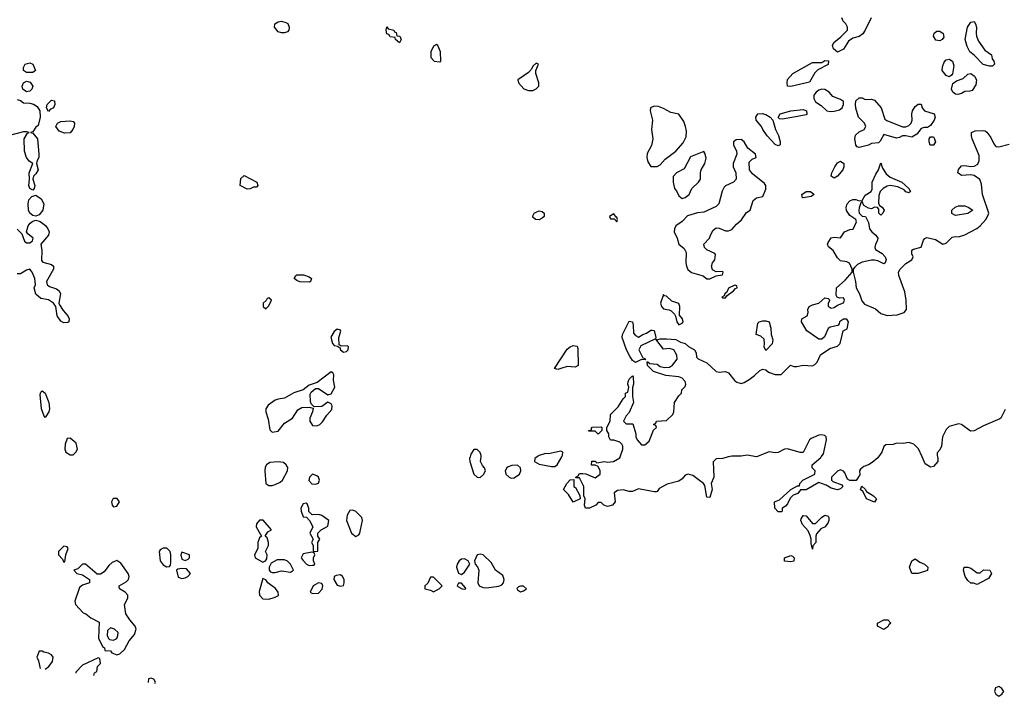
# Model space of a CAD drawing. Header units: inches. Extents: x 2380053 to 2584298, y 380219 to 546618.
# Tile 63 of 256: x 2437805 to 2444145, y 448458 to 452817. Entities that reach past the tile are written whole.
import ezdxf

# ---------------------------------------------------------------- set-up
doc = ezdxf.new("R2010")
doc.units = ezdxf.units.IN
doc.header["$MEASUREMENT"] = 0
for name, color, linetype in [('C4434', 7, 'Continuous'), ('C4435', 7, 'Continuous'), ('C4444', 7, 'Continuous'), ('C4445', 7, 'Continuous')]:
    doc.layers.add(name, color=color, linetype=linetype)

msp = doc.modelspace()

# ---------------------------------------------------------------- linework, layer by layer
at = {"layer": 'C4434', "color": 2}
for points, elevation in [([(2439470, 449969.7), (2439415.5, 449964.5), (2439394.8, 449950), (2439386, 449934), (2439383, 449910), (2439390.8, 449830), (2439410, 449816.3), (2439430, 449815.5), (2439450, 449821.6), (2439482.5, 449837.5), (2439497.2, 449850), (2439529.4, 449910), (2439531.4, 449931.4), (2439522, 449950), (2439504.9, 449964.9)], 70), ([(2439690, 449889.2), (2439670.8, 449870), (2439667.5, 449847.5), (2439686.8, 449826.8), (2439710, 449824.7), (2439728.7, 449831.3), (2439735.3, 449850), (2439729, 449870), (2439718.9, 449878.9)], 70), ([(2438431.9, 449731.9), (2438408.1, 449731.9), (2438397.3, 449710), (2438401, 449690), (2438410, 449678), (2438430, 449682.8), (2438449, 449710)], 70), ([(2439650, 449702), (2439630, 449699), (2439616, 449670), (2439618, 449650), (2439630, 449614), (2439652.7, 449612.7), (2439671.6, 449591.6), (2439692, 449550), (2439674, 449510), (2439694, 449470), (2439684.7, 449450), (2439694, 449430), (2439694, 449394), (2439710, 449392), (2439726, 449394), (2439726, 449450), (2439738, 449470), (2439726, 449490), (2439726, 449510), (2439746, 449530), (2439790, 449554), (2439795.3, 449590), (2439750, 449622), (2439730, 449628.7), (2439688, 449628), (2439668, 449648), (2439668, 449670), (2439657.2, 449697.2)], 70), ([(2439353.6, 449593.6), (2439350, 449593.2), (2439330.8, 449570), (2439328.2, 449550), (2439362, 449490), (2439350, 449478), (2439338, 449450), (2439338, 449410), (2439318, 449370), (2439322, 449350), (2439370, 449322), (2439388.4, 449331.6), (2439396.4, 449343.6), (2439398, 449370), (2439388.7, 449390), (2439408, 449430), (2439408, 449450), (2439399, 449479), (2439386, 449490), (2439403.1, 449516.9), (2439426, 449530), (2439372.7, 449592.7)], 70), ([(2438090, 449425.2), (2438055.5, 449390), (2438056.3, 449370), (2438080.7, 449340.7), (2438090, 449322), (2438096.4, 449323.6), (2438102.7, 449370), (2438117.2, 449410), (2438110, 449422)], 70), ([(2438730, 449413.2), (2438710, 449402), (2438704, 449390), (2438710.9, 449330.9), (2438730, 449304.7), (2438750, 449292), (2438770, 449294), (2438776.4, 449303.6), (2438779, 449321), (2438779, 449370), (2438774, 449390), (2438752.3, 449412.3)], 70), ([(2438850, 449386), (2438842, 449370), (2438850, 449342), (2438870, 449332), (2438890, 449342), (2438898, 449350), (2438898, 449370)], 70), ([(2439686, 449386), (2439630, 449375.3), (2439618, 449350), (2439630, 449332), (2439652, 449310), (2439670, 449301), (2439690, 449302), (2439698, 449302), (2439706, 449310), (2439698, 449330), (2439698, 449350), (2439706, 449370), (2439702, 449382)], 70), ([(2438430, 449332.3), (2438400.3, 449319.7), (2438379.1, 449300.9), (2438350, 449259.3), (2438325.2, 449245.2), (2438305.2, 449245.2), (2438230, 449308.7), (2438210, 449308.7), (2438179.8, 449280.2), (2438154, 449270), (2438174, 449250), (2438210, 449241), (2438254, 449210), (2438254, 449190), (2438210, 449174), (2438190, 449158), (2438161, 449070), (2438164.7, 449050), (2438214.9, 448994.9), (2438230.8, 448990), (2438263.1, 448963.1), (2438316.3, 448936.3), (2438312.4, 448832.4), (2438338, 448778), (2438352, 448770), (2438354, 448754), (2438390, 448750.8), (2438398, 448738), (2438430, 448726), (2438450, 448731), (2438479.5, 448760.5), (2438510, 448816), (2438544.8, 448855.2), (2438555.1, 448890), (2438549.2, 448910), (2438514, 448950), (2438489, 448990), (2438481.2, 449050), (2438501.2, 449090), (2438501.2, 449110), (2438484, 449130), (2438449, 449150), (2438445.6, 449165.6), (2438445.2, 449170), (2438490, 449194.9), (2438507, 449210), (2438509.6, 449230), (2438504.2, 449250), (2438456.1, 449316.1)], 70), ([(2439510, 449338), (2439463.6, 449336.4), (2439424.7, 449315.3), (2439411.3, 449290), (2439411.3, 449270), (2439419.6, 449259.6), (2439430, 449256), (2439450, 449256), (2439490, 449266), (2439550, 449258), (2439568, 449270), (2439548.9, 449308.9), (2439530, 449328)], 70), ([(2438850, 449282), (2438823.6, 449276.4), (2438814, 449270), (2438826.4, 449226.4), (2438850, 449218), (2438870, 449221), (2438888, 449230), (2438906, 449250), (2438879, 449279)], 70), ([(2439870, 449240.7), (2439842.8, 449237.2), (2439831, 449230), (2439827.3, 449210), (2439850, 449174.8), (2439870, 449167.3), (2439890, 449172), (2439895.1, 449190), (2439894, 449210), (2439883.7, 449230)], 70), ([(2439370, 449218), (2439346.7, 449133.3), (2439348.4, 449110), (2439370, 449086.7), (2439410, 449084.9), (2439450, 449096.3), (2439472, 449108), (2439469.2, 449130), (2439451.8, 449151.8), (2439402, 449190), (2439390, 449208)], 70), ([(2439730, 449189.3), (2439694.8, 449170), (2439676, 449130), (2439690, 449120.7), (2439730, 449123), (2439752.7, 449147.3), (2439757, 449170), (2439750, 449184)], 70), ([(2438390, 448899.3), (2438370, 448882), (2438367.7, 448850), (2438377.1, 448830), (2438384.6, 448824.6), (2438410, 448820.4), (2438430, 448831.3), (2438438, 448850), (2438439, 448870), (2438415.3, 448890)], 74)]:
    msp.add_lwpolyline(points, close=True, dxfattribs=dict(at, elevation=elevation))
at = {"layer": 'C4434', "color": 2, "elevation": 70}
for points in [[(2440000, 449618), (2439970, 449649.6), (2439950, 449657.2), (2439930, 449655.3), (2439914.6, 449625.4), (2439910.4, 449590), (2439942.8, 449510), (2439970, 449487.7), (2439990, 449498.8), (2439995.6, 449510), (2440000, 449529.6)], [(2437950, 448749), (2437931.3, 448748.7), (2437916, 448710), (2437927.5, 448687.5), (2437937.3, 448637.4)], [(2437970.3, 448633.2), (2437993.6, 448650), (2438017.5, 448682.5), (2438021.3, 448710), (2438010, 448725.1), (2437990, 448736.3), (2437961.6, 448741.6), (2437950, 448749)], [(2438310, 448706), (2438210, 448658), (2438166.4, 448613.6), (2438167.2, 448607.6)], [(2438283.8, 448592.4), (2438286, 448610), (2438302, 448618), (2438306, 448650), (2438326, 448670), (2438322, 448702), (2438310, 448706)], [(2438650, 448574), (2438634, 448570), (2438632, 448550), (2438633.5, 448546.9)], [(2438675.8, 448541.4), (2438679, 448550), (2438670, 448568), (2438650, 448574)]]:
    msp.add_lwpolyline(points, dxfattribs=at)
at = {"layer": 'C4435', "color": 2}
for points, elevation in [([(2439490, 452731.5), (2439470, 452739.5), (2439446, 452770), (2439449, 452790), (2439470, 452803.8), (2439490, 452808.5), (2439519.4, 452799.4), (2439531.5, 452791.6), (2439541.3, 452770), (2439538.4, 452750), (2439530, 452739.5), (2439510, 452731.5)], 66), ([(2437850, 452477), (2437829.5, 452489.5), (2437829.2, 452510), (2437841.2, 452530), (2437870, 452539.3), (2437890.7, 452530), (2437907.3, 452490), (2437890, 452477)], 66), ([(2437850, 452352.3), (2437826.6, 452370), (2437822, 452390), (2437829.3, 452410), (2437850, 452421.6), (2437873.8, 452413.8), (2437890.5, 452390), (2437884, 452370), (2437870, 452356)], 66), ([(2437990, 452226), (2437978, 452250), (2437982, 452270), (2438010, 452298), (2438030, 452294), (2438032, 452270), (2438022, 452250), (2438001, 452239)], 66), ([(2438093.7, 452086.3), (2438059.5, 452099.5), (2438039, 452130), (2438049.1, 452150.9), (2438070, 452161), (2438130, 452164.9), (2438150, 452161), (2438158.8, 452150), (2438156.3, 452130), (2438147.3, 452110), (2438130, 452088)], 66), ([(2439270, 451726), (2439226, 451750), (2439230, 451794), (2439250, 451814), (2439332, 451770), (2439338, 451750), (2439330, 451738), (2439310, 451738), (2439290, 451728)], 66), ([(2437910, 451551.3), (2437890, 451554.7), (2437869.8, 451569.8), (2437861.1, 451590), (2437859.1, 451630), (2437864.2, 451655.8), (2437882.8, 451677.2), (2437910, 451686.4), (2437943.1, 451663.1), (2437960.4, 451630), (2437954.4, 451590), (2437930, 451559.5)], 66), ([(2439670, 451126), (2439610, 451127.3), (2439590, 451136), (2439573.2, 451150), (2439584, 451170), (2439590, 451172.7), (2439632.5, 451172.5), (2439670, 451161), (2439684.7, 451150), (2439678, 451130)], 66), ([(2439410, 451026), (2439398, 451022), (2439392.7, 451007.3), (2439374, 450990), (2439374, 450970), (2439390, 450954), (2439410, 450974), (2439426, 451010)], 70), ([(2439850, 450824), (2439830, 450809), (2439808.6, 450771.4), (2439818.8, 450730), (2439830, 450718.8), (2439854, 450714), (2439854, 450710), (2439866, 450706), (2439871, 450690), (2439890, 450674.8), (2439910, 450679.1), (2439920.9, 450690), (2439922, 450710), (2439916, 450716), (2439874.6, 450714.6), (2439862, 450722), (2439860.9, 450770), (2439873.2, 450810), (2439870, 450818)], 70), ([(2439810, 450548.7), (2439719.8, 450480.2), (2439670, 450462), (2439630, 450432.3), (2439570, 450412.3), (2439510, 450379.3), (2439470, 450373.2), (2439450, 450365.2), (2439406.2, 450333.8), (2439390.8, 450310), (2439390.7, 450290), (2439404.4, 450244.4), (2439415.9, 450175.9), (2439430, 450158.8), (2439470, 450166.8), (2439510, 450218.8), (2439562, 450250), (2439596.4, 450303.6), (2439622, 450318), (2439670, 450321), (2439694, 450314), (2439690.8, 450290), (2439673, 450250), (2439673, 450230), (2439690, 450203), (2439718.9, 450201.1), (2439738, 450210), (2439754.6, 450225.4), (2439782, 450270), (2439814.8, 450305.2), (2439817.2, 450330), (2439810, 450342), (2439790, 450354), (2439750, 450325.2), (2439702, 450322), (2439682.7, 450342.7), (2439677.5, 450357.5), (2439675.9, 450404.1), (2439681.6, 450418.4), (2439710, 450441), (2439730, 450441), (2439790, 450401), (2439810, 450406), (2439835.1, 450450), (2439825.6, 450494.4), (2439828.7, 450530), (2439822, 450542)], 70), ([(2437970, 450254), (2437962, 450262), (2437945.4, 450310), (2437937.5, 450402.5), (2437942, 450418), (2437950, 450426.8), (2437970.2, 450410.2), (2437993.7, 450350), (2437998, 450310), (2437993.7, 450290)], 66), ([(2438130, 450122), (2438110, 450118), (2438097.3, 450082.7), (2438095.5, 450050), (2438102, 450030), (2438130, 450013.4), (2438150, 450013.4), (2438166.6, 450030), (2438177, 450050), (2438170, 450088)], 70)]:
    msp.add_lwpolyline(points, close=True, dxfattribs=dict(at, elevation=elevation))
at = {"layer": 'C4435', "color": 2, "elevation": 66}
for points in [[(2437790, 452302.8), (2437810, 452296), (2437830, 452281), (2437870, 452279.3), (2437893.3, 452273.3), (2437918, 452258), (2437934.8, 452230), (2437936.3, 452190), (2437924.9, 452135.1), (2437910, 452124), (2437890, 452095.3), (2437874, 452090), (2437890, 452086.8), (2437919.5, 452050), (2437929, 451951), (2437928.8, 451930), (2437917.1, 451910), (2437913.4, 451890), (2437923.8, 451850), (2437910, 451823.7), (2437894, 451810), (2437890.6, 451790), (2437903.8, 451750), (2437899.1, 451730), (2437890, 451719.3), (2437870, 451729.3), (2437864.2, 451750), (2437869.5, 451789.5), (2437866, 451830), (2437889.2, 451890), (2437866.6, 451906.6), (2437848.3, 451928.3), (2437836.3, 451970), (2437835.1, 452050), (2437854.6, 452085.4), (2437866, 452090), (2437850, 452095.3), (2437830, 452094), (2437732, 452070)], [(2437790, 451466.8), (2437818.5, 451438.5), (2437836.3, 451390), (2437850, 451379.3), (2437870, 451380.5), (2437886.8, 451393.2), (2437892.7, 451410), (2437857.6, 451437.6), (2437848.7, 451450), (2437859.7, 451490), (2437873.2, 451506.8), (2437890, 451518.4), (2437910, 451526.4), (2437937.7, 451517.7), (2437971.7, 451491.7), (2437986.4, 451470), (2437994.4, 451450), (2437990.5, 451430), (2437940.7, 451370), (2437948.2, 451330), (2437946.8, 451266.8), (2437954.8, 451254.8), (2438010, 451240.7), (2438022.8, 451230), (2438022, 451210), (2437978, 451130), (2437982, 451110), (2437998, 451098), (2438042.6, 451082.6), (2438059.1, 451070), (2438068, 451050), (2438058, 450990), (2438061, 450981), (2438084.5, 450944.5), (2438116, 450910), (2438124.7, 450890), (2438122, 450870), (2438114.4, 450865.6), (2438090, 450865.2), (2438070, 450875.3), (2438046.6, 450910), (2438038, 450970), (2438024, 450990), (2437991.5, 451011.5), (2437941.5, 451021.5), (2437908.3, 451048.3), (2437899.5, 451090), (2437906.6, 451110), (2437902.7, 451150), (2437885.2, 451190), (2437870, 451209), (2437850, 451204), (2437810, 451180.9), (2437790, 451180.9)]]:
    msp.add_lwpolyline(points, dxfattribs=at)
at = {"layer": 'C4444', "color": 2}
for points, elevation in [([(2440705.1, 450000), (2440702.4, 449990), (2440704.4, 449970), (2440728.4, 449890), (2440750, 449870.7), (2440770, 449868), (2440792.7, 449887.3), (2440804, 449910), (2440799, 449930), (2440784.5, 449944.5), (2440772.7, 449970), (2440776.1, 450000)], 70), ([(2441136.9, 450000), (2441122.8, 449990), (2441121, 449970), (2441150, 449953.4), (2441230, 449938), (2441250, 449939.3), (2441266, 449950), (2441295.3, 450000)], 70), ([(2442370.2, 450000), (2442329.5, 449989.5), (2442290, 449988.7), (2442271.1, 449968.9), (2442274, 449870), (2442258, 449830), (2442263, 449790), (2442250, 449739), (2442230, 449742), (2442216.5, 449816.5), (2442209, 449830), (2442140.2, 449880.2), (2442110, 449889.4), (2442090, 449882.7), (2442070, 449859.3), (2442050, 449844.5), (2441975.3, 449824.7), (2441923.5, 449796.5), (2441910, 449778), (2441903.6, 449776.4), (2441890, 449775.3), (2441790, 449794), (2441750, 449778), (2441730, 449778), (2441690, 449789.2), (2441655.3, 449784.7), (2441632, 449770), (2441638.8, 449710), (2441622, 449690), (2441590, 449681.2), (2441566, 449690), (2441550, 449706), (2441530, 449706), (2441514, 449690), (2441474, 449670), (2441448.7, 449670), (2441442, 449690), (2441446, 449730), (2441438, 449750), (2441438, 449810), (2441410, 449866), (2441386, 449866), (2441386, 449870), (2441402, 449878), (2441410, 449894), (2441430, 449894), (2441451.6, 449891.6), (2441510, 449864.7), (2441542, 449890), (2441542, 449910), (2441530, 449938), (2441510, 449948), (2441487.3, 449947.3), (2441490, 449974), (2441510, 449972), (2441522, 449962), (2441570, 449970.8), (2441590, 449966), (2441628.7, 449971.3), (2441670, 449994), (2441672, 450000)], 66), ([(2443334.6, 450000), (2443330, 449994), (2443294.6, 449965.4), (2443270, 449949.3), (2443241.4, 449938.6), (2443219.6, 449920.4), (2443212, 449910), (2443214.8, 449885.2), (2443192, 449848), (2443150, 449848), (2443136.4, 449856.4), (2443118, 449898), (2443110, 449908), (2443090, 449918), (2443070, 449908.7), (2443031.3, 449870), (2443032, 449850), (2443042, 449842), (2443099.8, 449819.8), (2443104.7, 449810), (2443090, 449795.3), (2443070, 449789.2), (2443030, 449799), (2442999, 449819), (2442950, 449835.3), (2442870, 449788.7), (2442832.7, 449787.3), (2442815.3, 449764.7), (2442786, 449754), (2442766.4, 449733.6), (2442750, 449698), (2442736.9, 449683.1), (2442714, 449670), (2442714, 449650), (2442710, 449646), (2442690, 449646), (2442668, 449670), (2442666, 449710), (2442697.2, 449722.8), (2442770, 449791.3), (2442814, 449814), (2442826, 449814), (2442828, 449830), (2442848, 449850), (2442926, 449890), (2442928, 449910), (2442908.7, 449930), (2442908, 449950), (2442963.7, 449996.3), (2442966.3, 450000)], 66), ([(2443715, 450000), (2443718, 449990), (2443716, 449970), (2443690, 449938), (2443670, 449935.3), (2443636.4, 449956.4), (2443616.2, 450000)], 66), ([(2440000, 449529.6), (2440013.6, 449590), (2440007.6, 449610), (2440000, 449618)], 70)]:
    msp.add_lwpolyline(points, dxfattribs=dict(at, elevation=elevation))
for points, elevation in [([(2441010, 449946.6), (2440974.9, 449945.1), (2440950, 449936), (2440941, 449930), (2440930.8, 449910), (2440936, 449890), (2440956, 449870), (2440970, 449863), (2440990, 449866), (2441022.9, 449890), (2441032, 449910), (2441029.3, 449930)], 70), ([(2441370, 449709), (2441338, 449758), (2441306, 449790), (2441328, 449830), (2441350, 449852), (2441374, 449854), (2441374, 449810), (2441383.6, 449803.6), (2441412.7, 449752.7), (2441414, 449730)], 66), ([(2443310, 449708), (2443258, 449730), (2443236.4, 449776.4), (2443218, 449790), (2443227.3, 449812.7), (2443250, 449792), (2443258, 449778), (2443302, 449750), (2443322, 449730)], 66), ([(2442910, 449406), (2442902, 449442), (2442902, 449470), (2442894.6, 449494.6), (2442883.1, 449523.1), (2442844.7, 449564.7), (2442834, 449590), (2442838, 449602), (2442850, 449622), (2442870, 449621), (2442910, 449572), (2442930, 449572), (2442968.7, 449610), (2442990, 449624.7), (2443010, 449618), (2443016, 449610), (2443016, 449590), (2443010, 449578), (2442990.5, 449549.5), (2442964, 449536), (2442935.3, 449504.7), (2442931, 449490), (2442930.9, 449449.1), (2442912.7, 449427.3)], 66), ([(2440770, 449373.2), (2440750, 449368.7), (2440734.8, 449330), (2440738, 449310), (2440753.2, 449293.2), (2440762, 449270), (2440756, 449190), (2440764.7, 449170), (2440790, 449159.1), (2440810, 449157.3), (2440890, 449168), (2440910, 449176), (2440921.2, 449190), (2440924, 449210), (2440916, 449236), (2440868, 449270), (2440840.4, 449320.4), (2440790, 449369)], 70), ([(2442770, 449324), (2442730, 449328.7), (2442728.7, 449350), (2442770, 449364.7), (2442782, 449362), (2442792, 449350), (2442790, 449329)], 66), ([(2440670, 449342.7), (2440650, 449340.9), (2440634.8, 449330), (2440622, 449310), (2440617.3, 449290), (2440630, 449252), (2440650, 449242), (2440670, 449258), (2440704, 449310), (2440694, 449330)], 70), ([(2443590, 449249.2), (2443549.5, 449249.5), (2443535.3, 449290), (2443548.7, 449330), (2443570, 449344.7), (2443602, 449322), (2443632, 449310), (2443652, 449290), (2443650.9, 449269.1)], 66), ([(2443970, 449254), (2443990, 449254), (2444010, 449272), (2444052, 449270), (2444062, 449250), (2444043.6, 449216.4), (2443990, 449189), (2443970, 449178), (2443947.3, 449187.3), (2443930, 449188), (2443910, 449204), (2443894, 449230), (2443882, 449270), (2443886, 449290), (2443910.6, 449290.6), (2443930, 449284.7)], 66), ([(2440470, 449226), (2440450, 449226), (2440432.7, 449187.3), (2440414, 449170), (2440414, 449150), (2440450, 449142), (2440470, 449132), (2440490, 449142), (2440506, 449150), (2440526, 449170)], 70), ([(2440650, 449188), (2440630, 449186), (2440622, 449170), (2440625.4, 449165.4), (2440654, 449150), (2440670, 449147.3), (2440678, 449150), (2440676.4, 449156.4)], 70), ([(2441030, 449168.7), (2441016.9, 449163.1), (2441007.3, 449152.7), (2441010, 449144.7), (2441030, 449131.3), (2441050, 449138), (2441068, 449150), (2441050, 449168)], 70), ([(2443370, 448889), (2443328, 448910), (2443328, 448930), (2443368.7, 448951.3), (2443394, 448950), (2443414, 448930), (2443401, 448919), (2443394.4, 448905.6)], 66), ([(2444110, 448522), (2444087.9, 448512.1), (2444081, 448490), (2444090, 448472), (2444110, 448458), (2444129, 448471), (2444142, 448490), (2444129, 448509)], 70)]:
    msp.add_lwpolyline(points, close=True, dxfattribs=dict(at, elevation=elevation))
at = {"layer": 'C4445', "color": 2}
for points, elevation in [([(2443288.4, 452830), (2443250, 452748.7), (2443234, 452726), (2443210.7, 452709.3), (2443170, 452699), (2443141.1, 452678.9), (2443110, 452628), (2443070, 452608), (2443046, 452630), (2443038, 452650), (2443048, 452670), (2443093.2, 452706.8), (2443135.3, 452750), (2443135.3, 452770), (2443125.2, 452790), (2443108, 452808), (2443099.5, 452830)], 66), ([(2441672, 450000), (2441688.7, 450050), (2441688.7, 450070), (2441683.1, 450083.1), (2441670, 450095.3), (2441630, 450108), (2441608.9, 450108.9), (2441598, 450130), (2441598, 450150), (2441586, 450170), (2441586, 450190), (2441608, 450230), (2441610, 450274), (2441658, 450322), (2441690, 450374), (2441706, 450390), (2441706, 450410), (2441722, 450418), (2441728, 450450), (2441722, 450470), (2441723.1, 450483.1), (2441730, 450502), (2441750, 450522), (2441756, 450516), (2441758, 450470), (2441751.6, 450448.4), (2441751.3, 450390), (2441758, 450350), (2441730, 450286), (2441710, 450266), (2441694, 450230), (2441710, 450214), (2441752.7, 450212.7), (2441772, 450150), (2441772, 450130), (2441782, 450110), (2441810, 450078), (2441830, 450078), (2441858, 450102), (2441887.3, 450172.7), (2441906, 450190), (2441902, 450202), (2441886, 450210), (2441902, 450218), (2441906, 450230), (2441970, 450234), (2442010, 450274), (2442018, 450290), (2442022, 450350), (2442050, 450394), (2442066, 450410), (2442068.4, 450431.6), (2442090, 450454), (2442095.3, 450470), (2442090, 450486), (2442070, 450508), (2442050, 450515.3), (2441964.7, 450524.7), (2441886, 450550), (2441848, 450590), (2441846, 450614), (2441850, 450614), (2441862, 450602), (2441910, 450598), (2441930, 450582), (2441956.9, 450576.9), (2441990, 450578), (2442009.1, 450590.9), (2442038, 450630), (2442036.4, 450656.4), (2442018, 450690), (2441990, 450699), (2441950, 450695.3), (2441902, 450758), (2441910, 450754), (2441930, 450762), (2441970, 450762), (2442030, 450756), (2442059.8, 450739.8), (2442090.5, 450730.5), (2442110.7, 450710.7), (2442151.3, 450690), (2442161, 450670), (2442163.5, 450643.5), (2442173.2, 450633.2), (2442230, 450607.3), (2442290, 450550.8), (2442310, 450546), (2442350, 450550.8), (2442370, 450541), (2442410.6, 450490.6), (2442422, 450482), (2442450, 450474), (2442470, 450479.1), (2442501.3, 450498.7), (2442535.9, 450524.1), (2442570, 450558), (2442590, 450564.7), (2442610, 450562), (2442626, 450546), (2442670, 450531.3), (2442708.4, 450531.6), (2442768.7, 450591.3), (2442790, 450582), (2442810, 450582), (2442850, 450591.3), (2442910, 450587.3), (2442924.1, 450595.9), (2442939, 450610), (2442960.9, 450659.1), (2443021.2, 450698.8), (2443070, 450714.8), (2443089, 450730), (2443108, 450812), (2443133.6, 450826.4), (2443142, 450870), (2443130, 450888), (2443110, 450888.7), (2443084.7, 450870), (2443082, 450858), (2443072.7, 450847.3), (2443023.6, 450836.4), (2443011.3, 450828.7), (2442986.4, 450773.6), (2442970, 450758), (2442950, 450758), (2442873.6, 450813.6), (2442839, 450870), (2442842, 450890), (2442875.3, 450910), (2442882, 450930), (2442879, 450950), (2442889, 450970), (2442910, 450980.7), (2442950, 450991.3), (2442990, 451024.7), (2443010, 451022), (2443022, 451010), (2443011.3, 450990), (2443011.6, 450971.6), (2443030, 450958), (2443050, 450962.8), (2443070, 450978), (2443110, 450994), (2443115.3, 451010), (2443110, 451026), (2443083.1, 451023.1), (2443068.9, 451028.9), (2443062, 451042), (2443065.2, 451090), (2443120.2, 451139.8), (2443166, 451190), (2443166, 451210), (2443148.4, 451248.4), (2443130, 451258), (2443090, 451264), (2443070, 451282), (2443044, 451330), (2443012.9, 451352.9), (2443007, 451370), (2443010, 451382), (2443030, 451411), (2443050, 451416), (2443090, 451412), (2443115.3, 451450), (2443150, 451466), (2443172.5, 451467.5), (2443194, 451514), (2443189, 451529), (2443150, 451556), (2443127.9, 451587.9), (2443127, 451610), (2443132.3, 451630), (2443149.6, 451650.4), (2443170, 451659.1), (2443190, 451658.8), (2443210, 451651), (2443230, 451652), (2443250, 451686), (2443288.7, 451710), (2443294, 451726), (2443295.1, 451770), (2443317.6, 451822.4), (2443335.3, 451850), (2443350, 451894), (2443359.8, 451859.8), (2443384.4, 451824.4), (2443410, 451802), (2443484.7, 451770), (2443531.3, 451730), (2443542, 451710), (2443530, 451702), (2443510, 451709.2), (2443500.2, 451720.2), (2443460.2, 451740.2), (2443410.6, 451749.4), (2443390, 451743.7), (2443366, 451730), (2443344.7, 451710), (2443336.3, 451683.7), (2443336, 451636), (2443341, 451621), (2443358, 451610), (2443370.8, 451590), (2443362, 451570), (2443350, 451558), (2443338, 451570), (2443336.4, 451596.4), (2443328, 451608), (2443310, 451608.7), (2443290, 451599), (2443270, 451602), (2443240.9, 451620.9), (2443230, 451646), (2443222, 451638), (2443210, 451606), (2443207.5, 451587.5), (2443211.1, 451571.1), (2443230, 451552), (2443252, 451550), (2443271.6, 451511.6), (2443276, 451470), (2443291, 451450), (2443318.8, 451430), (2443330.8, 451410), (2443327.3, 451390), (2443314.8, 451370), (2443311, 451350), (2443316, 451336), (2443358, 451310), (2443378, 451290), (2443384.7, 451270), (2443378, 451250), (2443370, 451244), (2443330, 451264), (2443310, 451269), (2443290, 451268.7), (2443230, 451254), (2443200.7, 451239.3), (2443179.6, 451220.4), (2443172, 451210), (2443171.3, 451190), (2443187.3, 451130), (2443190.7, 451090), (2443213, 451050), (2443226.7, 451006.7), (2443243.9, 450983.9), (2443315.3, 450955.3), (2443350, 450924.9), (2443390, 450910.5), (2443455.9, 450915.9), (2443501.2, 450930), (2443515.1, 450950), (2443514, 451010), (2443503.9, 451063.9), (2443465.2, 451170), (2443464, 451190), (2443474, 451210), (2443510, 451246), (2443548.9, 451271.1), (2443558, 451290), (2443549.1, 451309.1), (2443550, 451332), (2443561.2, 451338.8), (2443609, 451351), (2443624.1, 451395.9), (2443632.5, 451407.5), (2443646.6, 451413.4), (2443702, 451402), (2443750, 451372), (2443770, 451378), (2443810, 451416), (2443830, 451421), (2443850, 451418.8), (2443890, 451430.8), (2443967.2, 451472.8), (2443989, 451490), (2444025.2, 451530), (2444042, 451558), (2444045.2, 451570), (2444003.7, 451690), (2443998.3, 451758.3), (2443987.6, 451787.6), (2443950, 451814), (2443930, 451817.2), (2443870, 451814), (2443846, 451830), (2443850, 451851.3), (2443870, 451874.8), (2443890, 451878), (2443930, 451870.8), (2443950, 451874), (2443973.8, 451886.2), (2443983.7, 451910), (2443982.7, 451942.7), (2443938, 452050), (2443932.7, 452070), (2443934, 452090), (2443958, 452102), (2444010, 452104), (2444020.7, 452100.7), (2444033, 452093), (2444058.8, 452058.8), (2444076.8, 452016.8), (2444090, 452001), (2444110, 451999.1), (2444176.3, 452016.3)], 66), ([(2444150, 450306), (2444122, 450250), (2444115.3, 450244.7), (2444010, 450201.2), (2443950, 450169.4), (2443927.3, 450167.3), (2443870, 450209.2), (2443850, 450214), (2443790, 450197.2), (2443770, 450177.2), (2443747.3, 450130), (2443741, 450070), (2443730, 450046), (2443712.7, 450027.3), (2443712, 450010), (2443715, 450000)], 66), ([(2442966.3, 450000), (2442980.2, 450019.8), (2443001.2, 450110), (2442999, 450130), (2442990, 450139), (2442970, 450142.7), (2442950, 450139.5), (2442900.4, 450119.6), (2442890.5, 450109.5), (2442850, 450028.7), (2442830.9, 450029.1), (2442750, 450052.7), (2442730, 450049.6), (2442689.4, 450029.4), (2442670, 450026.6), (2442630, 450032.3), (2442550, 450001.2), (2442490, 450012.7), (2442450, 450004.5), (2442390, 450005.1), (2442370.2, 450000)], 66), ([(2443616.2, 450000), (2443592.1, 450052.1), (2443563.2, 450083.2), (2443530, 450094), (2443494, 450086), (2443450, 450089.2), (2443430, 450081.2), (2443382.8, 450077.2), (2443370, 450068), (2443357.3, 450030), (2443334.6, 450000)], 66), ([(2440776.1, 450000), (2440777.2, 450010), (2440770, 450028), (2440750, 450048.7), (2440730, 450048.7), (2440710, 450018), (2440705.1, 450000)], 70), ([(2441295.3, 450000), (2441301.2, 450010), (2441302, 450030), (2441290, 450037.2), (2441210, 450019.3), (2441190, 450022.7), (2441150, 450009.3), (2441136.9, 450000)], 70)]:
    msp.add_lwpolyline(points, dxfattribs=dict(at, elevation=elevation))
for points, elevation in [([(2444050, 452518), (2444009.1, 452529.1), (2443950, 452588.7), (2443922, 452610), (2443905.2, 452645.2), (2443894, 452690), (2443907, 452770), (2443930, 452801), (2443950, 452804.7), (2443958.8, 452790), (2443966.8, 452770), (2443962.8, 452730), (2443966, 452710), (2443979.9, 452679.9), (2444020.4, 452620.4), (2444062, 452590), (2444066, 452566), (2444078, 452550), (2444082, 452530), (2444070, 452518)], 66), ([(2440250, 452668), (2440226, 452690), (2440222, 452702), (2440190, 452706), (2440182, 452722), (2440170, 452726), (2440166, 452750), (2440170, 452772), (2440178, 452758), (2440214, 452750), (2440218, 452738), (2440230, 452734), (2440234, 452714), (2440252, 452710), (2440262, 452690)], 66), ([(2443730, 452681.2), (2443704.8, 452684.8), (2443689.3, 452710), (2443693.2, 452730), (2443710, 452744), (2443730, 452744), (2443751, 452729), (2443754.8, 452705.2), (2443744.7, 452690)], 66), ([(2440490, 452658), (2440470, 452646), (2440452, 452610), (2440452.7, 452572.7), (2440474, 452550), (2440510, 452544.7), (2440518, 452550), (2440515.3, 452610), (2440498, 452650)], 70), ([(2441130, 452538), (2441110, 452518), (2441101, 452499), (2441082, 452478), (2441012, 452430), (2441018, 452410), (2441051.1, 452371.1), (2441082, 452362), (2441110, 452361), (2441130, 452371.3), (2441148.7, 452390), (2441148.7, 452410), (2441128.7, 452470), (2441128, 452490), (2441146, 452530)], 70), ([(2442770, 452386.6), (2442749.4, 452389.4), (2442746, 452410), (2442750, 452431.3), (2442784, 452470), (2442910, 452541), (2442970, 452542), (2442990, 452554), (2443012, 452552), (2443010, 452528), (2442944.9, 452495.1), (2442925.8, 452474.2), (2442890, 452415.3)], 66), ([(2443790, 452448.7), (2443770, 452457.2), (2443745.1, 452490), (2443746.3, 452513.7), (2443757.2, 452542.8), (2443770, 452558), (2443790, 452562), (2443810.9, 452550.9), (2443819.1, 452519.1), (2443810.6, 452469.4), (2443802.8, 452457.2)], 66), ([(2443845.4, 452334.6), (2443830, 452337.2), (2443814, 452350), (2443805.2, 452370), (2443814, 452406), (2443837.2, 452422.8), (2443880.9, 452439.1), (2443910, 452466), (2443930, 452471), (2443953.2, 452453.2), (2443966, 452430), (2443962, 452398), (2443938, 452362), (2443923.6, 452356.4), (2443890, 452354), (2443870, 452342)], 66), ([(2442970, 452369.6), (2442950, 452363.6), (2442933, 452350), (2442918, 452330), (2442918, 452310), (2442930, 452287.3), (2442965.2, 452265.2), (2443002, 452230), (2443026, 452226), (2443050, 452228.2), (2443082.9, 452237.1), (2443101.2, 452250), (2443109.4, 452270), (2443109.3, 452290), (2443090, 452302.9), (2443041.7, 452321.7), (2443017.2, 452350), (2442990, 452367.3)], 70), ([(2443250, 452302), (2443290, 452306), (2443310, 452298.8), (2443351.3, 452250), (2443376.8, 452176.8), (2443388, 452168), (2443490, 452126), (2443510, 452126), (2443530, 452134.8), (2443545.2, 452150), (2443552.7, 452170), (2443549.3, 452210), (2443553.2, 452230), (2443570, 452258), (2443590, 452272), (2443610, 452272), (2443616, 452250), (2443631.3, 452230), (2443694, 452210), (2443699.1, 452190), (2443693.4, 452170), (2443670, 452135.3), (2443650, 452122), (2443630, 452122), (2443610, 452115.3), (2443581.1, 452078.9), (2443550, 452059.3), (2443510, 452069), (2443490, 452069), (2443470, 452057.2), (2443450, 452053.2), (2443370, 452078), (2443345.4, 452034.6), (2443335.3, 452024.7), (2443290, 452019), (2443270, 452009.2), (2443210, 451993.2), (2443198, 451998), (2443190, 452008), (2443186.2, 452026.2), (2443182.9, 452050), (2443186.5, 452073.5), (2443210, 452094), (2443242, 452110), (2443254, 452130), (2443245.2, 452150), (2443207, 452190), (2443190, 452248), (2443186.6, 452270), (2443190, 452294), (2443210, 452314), (2443230, 452314)], 66), ([(2441890, 452259.3), (2441866, 452250), (2441864, 452230), (2441879.3, 452170), (2441874.4, 452110), (2441881.6, 452050), (2441873.2, 452006.8), (2441844.5, 451955.5), (2441842.8, 451930), (2441850, 451902), (2441870, 451872), (2441910, 451871.3), (2441930, 451882), (2441961.5, 451918.5), (2442029.4, 451970.6), (2442076.6, 452023.4), (2442097.5, 452062.5), (2442098.6, 452098.6), (2442093.2, 452130), (2442081.5, 452161.5), (2442050, 452209), (2441998.9, 452218.9), (2441950, 452246), (2441917.5, 452257.5)], 70), ([(2442690, 452004), (2442670, 452014), (2442619, 452070), (2442590, 452108.7), (2442581.2, 452130), (2442546.6, 452170), (2442545.2, 452190), (2442558, 452210), (2442587, 452213), (2442610, 452206.8), (2442638, 452190), (2442654, 452170), (2442670.8, 452110), (2442690.4, 452070.4), (2442701, 452030), (2442702, 452010)], 66), ([(2442715.3, 452175.3), (2442698, 452178), (2442688, 452188), (2442702, 452210), (2442770, 452230.5), (2442850, 452238.8), (2442870.7, 452230), (2442874, 452210), (2442870, 452205.2), (2442790, 452189.4)], 66), ([(2442450, 452046), (2442417.5, 452042.5), (2442402, 452030), (2442402.4, 452010), (2442421.3, 451970), (2442422, 451950), (2442398.7, 451890), (2442399.3, 451870), (2442416.3, 451830), (2442418.8, 451790), (2442401, 451770), (2442350, 451746.6), (2442341.4, 451738.6), (2442328.6, 451711.4), (2442307.3, 451630), (2442290, 451612.7), (2442210, 451577.2), (2442170, 451572.3), (2442106, 451554), (2442070, 451518), (2442030.7, 451490), (2442020.5, 451470), (2442019.3, 451450), (2442039.1, 451410), (2442050, 451372), (2442084.1, 451344.1), (2442096.4, 451316.4), (2442094.9, 451250), (2442098, 451230), (2442108.3, 451208.3), (2442130, 451187.7), (2442206.4, 451166.4), (2442230, 451146.8), (2442250, 451148), (2442290, 451168), (2442330, 451174), (2442335.3, 451190), (2442330, 451194), (2442290, 451192.3), (2442265.4, 451205.4), (2442259.5, 451230), (2442266.6, 451250), (2442280.9, 451270), (2442284.7, 451304.7), (2442282, 451310), (2442230, 451334.5), (2442214.5, 451350), (2442209.5, 451370.5), (2442246.6, 451410), (2442252.3, 451430), (2442270, 451460.7), (2442290, 451477.1), (2442310, 451474.4), (2442350, 451457.6), (2442370, 451456.4), (2442390, 451466), (2442420.3, 451499.7), (2442452.9, 451527.1), (2442486, 451574), (2442509.2, 451590), (2442527, 451653), (2442549.7, 451670.3), (2442590, 451679.1), (2442610, 451724.7), (2442609.6, 451749.6), (2442602, 451762), (2442524.2, 451824.2), (2442504.5, 451850), (2442501.5, 451898.5), (2442520.9, 451919.1), (2442548, 451930), (2442542, 451950), (2442492.7, 451990), (2442469.2, 452030)], 70), ([(2443690, 452008), (2443668.7, 452008.7), (2443662, 452030), (2443662, 452050), (2443670, 452062), (2443690, 452062), (2443696, 452050), (2443701, 452030)], 66), ([(2442210, 451968), (2442125.4, 451934.6), (2442083.6, 451856.4), (2442034, 451830), (2442012.7, 451807.3), (2442012, 451770), (2442022, 451730), (2442035.3, 451715.3), (2442050, 451682), (2442070, 451666), (2442090, 451671.3), (2442115.3, 451690), (2442134, 451730), (2442175.3, 451770), (2442188.7, 451790), (2442188.9, 451831.1), (2442194, 451850), (2442216, 451890), (2442224.7, 451924.7), (2442217.2, 451957.2)], 70), ([(2443050, 451795.3), (2443029.5, 451810), (2443034, 451830), (2443053.2, 451870), (2443070, 451894.8), (2443090, 451906), (2443110.9, 451890.9), (2443111, 451870), (2443106, 451850), (2443070, 451809.2)], 66), ([(2442850, 451669.3), (2442846, 451670), (2442842, 451690), (2442870, 451710.7), (2442898, 451710), (2442921, 451690), (2442901.4, 451678.6)], 66), ([(2441150, 451528.7), (2441126, 451530), (2441110, 451546), (2441110, 451554), (2441118, 451570), (2441130, 451578), (2441150, 451584.7), (2441170, 451582), (2441182, 451570), (2441182, 451550), (2441170, 451538)], 66), ([(2443830, 451556), (2443807.9, 451567.9), (2443806.6, 451590), (2443829, 451610), (2443850, 451618), (2443890, 451618), (2443912, 451610), (2443942, 451590), (2443910, 451569.4)], 66), ([(2441630, 451566), (2441602, 451550), (2441610, 451534), (2441634, 451534), (2441650, 451514), (2441655.3, 451530), (2441650, 451546), (2441646, 451546)], 70), ([(2442410, 451106), (2442370, 451088), (2442358.8, 451061.2), (2442346, 451050), (2442342, 451038), (2442326, 451030), (2442330, 451024.7), (2442350, 451026), (2442360.2, 451039.8), (2442402, 451070), (2442414, 451086), (2442426, 451090), (2442422, 451102)], 70), ([(2441950, 451046), (2441930.7, 450990), (2441937.3, 450970), (2441950, 450954.8), (2441987.9, 450947.9), (2442000.7, 450940.7), (2442020.7, 450920.7), (2442028, 450908), (2442036, 450870), (2442050, 450851.3), (2442070, 450861), (2442077.2, 450870), (2442073.2, 450890), (2442053.6, 450913.6), (2442055.1, 450970), (2442050, 450988), (2442004.1, 451004.1), (2441970, 451035.3), (2441958, 451038)], 70), ([(2441790, 450772), (2441818, 450790), (2441842, 450798), (2441870, 450818), (2441878, 450818), (2441890, 450814), (2441902, 450770), (2441899.6, 450760.4), (2441804.7, 450715.3), (2441792, 450690), (2441818, 450638), (2441830, 450634), (2441834, 450626), (2441810, 450628), (2441770, 450608), (2441750, 450622), (2441734, 450650), (2441713.2, 450690), (2441684, 450770), (2441686, 450790), (2441730, 450876), (2441750.6, 450870.6), (2441756.3, 450850), (2441758, 450798), (2441770, 450782)], 66), ([(2442610, 450686), (2442598, 450710), (2442602, 450730), (2442598, 450758), (2442578, 450778), (2442548, 450790), (2442558, 450862), (2442566, 450870), (2442590, 450878), (2442610, 450878), (2442630.7, 450870.7), (2442642.8, 450830), (2442644.7, 450790), (2442653.7, 450753.7), (2442650, 450728)], 66), ([(2441381, 450579), (2441330, 450582), (2441290, 450569.6), (2441270, 450563.7), (2441249, 450570), (2441330, 450694), (2441350, 450710.5), (2441370, 450717.3), (2441394.4, 450714.4), (2441399.1, 450699.1), (2441402, 450590)], 66), ([(2441530, 450148), (2441510, 450166), (2441470, 450166), (2441468, 450170), (2441486, 450174), (2441486, 450186), (2441492, 450192), (2441550, 450194), (2441554, 450190), (2441554, 450170)], 66)]:
    msp.add_lwpolyline(points, close=True, dxfattribs=dict(at, elevation=elevation))

doc.saveas('drawing.dxf')
